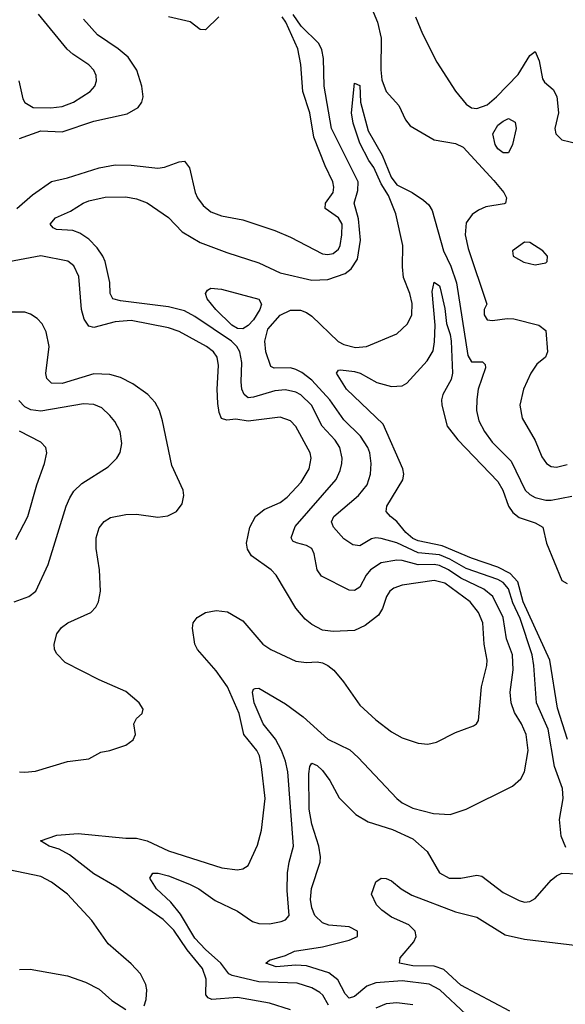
# Model space of a CAD drawing. Header units: inches. Extents: x 1305375 to 1407406, y 744550 to 841633.
# Tile 252 of 256: x 1350750 to 1352804, y 823355 to 827060. Entities that reach past the tile are written whole.
import ezdxf

# ---------------------------------------------------------------- set-up
doc = ezdxf.new("R2010")
doc.units = ezdxf.units.IN
doc.header["$MEASUREMENT"] = 0
doc.layers.add('B3852', color=7, linetype='Continuous')

msp = doc.modelspace()

# ---------------------------------------------------------------- linework, layer by layer
at = {"layer": 'B3852', "color": 5}
for points, elevation in [([(1350747.4, 826830), (1350762.1, 826762.1), (1350770, 826748.1), (1350800.7, 826730), (1350867.9, 826727.9), (1350910, 826733.8), (1350952.9, 826750), (1351016.1, 826790), (1351032.9, 826810), (1351039.8, 826830), (1351038.5, 826850), (1351029.8, 826870), (1351010, 826890.6), (1350949.9, 826929.9), (1350929.5, 826949.5), (1350820.7, 827080.7)], 1340), ([(1351911.9, 823351.9), (1351890.9, 823390), (1351880, 823400), (1351850, 823417.9), (1351795, 823435), (1351650, 823440.1), (1351550, 823463.2), (1351537.7, 823470), (1351507.3, 823510), (1351450, 823561), (1351410, 823604.2), (1351354.9, 823694.9), (1351319, 823739), (1351265.5, 823790), (1351239.7, 823830), (1351251.1, 823848.9), (1351270.9, 823849.1), (1351310, 823838.8), (1351390, 823807.9), (1351423.9, 823790), (1351486, 823746), (1351570, 823705.3), (1351626.8, 823666.8), (1351650, 823659.5), (1351690, 823657.9), (1351733.7, 823666.3), (1351750, 823672.6), (1351764.1, 823690), (1351757, 823783), (1351758.7, 823850), (1351764, 823890), (1351780.4, 823950), (1351758.8, 824230), (1351750.6, 824270), (1351735.5, 824310), (1351712.6, 824352.6), (1351667.1, 824410), (1351632.1, 824490), (1351626.4, 824530), (1351630, 824541.3), (1351636.4, 824543.6), (1351650, 824544.9), (1351750, 824486), (1351816.7, 824436.7), (1351910, 824352.4), (1351992.3, 824312.3), (1352024, 824284), (1352169.6, 824129.6), (1352190, 824113.8), (1352230, 824093.7), (1352307.3, 824072.7), (1352370, 824069.1), (1352430.6, 824089.4), (1352604.5, 824175.5), (1352636, 824204), (1352649.9, 824230.1), (1352663.8, 824310), (1352655.8, 824370), (1352638.5, 824410), (1352612.7, 824452.7), (1352599.2, 824490), (1352596.4, 824530), (1352606.8, 824613.2), (1352604.4, 824670), (1352582, 824730), (1352569.5, 824810), (1352531.3, 824890), (1352497, 824917), (1352410, 824959.1), (1352363.4, 824990), (1352330, 825006.2), (1352310, 825009.9), (1352250, 825008.8), (1352190, 825025.2), (1352170, 825026.6), (1352110, 825016.1), (1352070.6, 824989.4), (1352054.7, 824970), (1352030, 824925.3), (1352010, 824912.1), (1351990, 824913.4), (1351885.8, 824965.8), (1351869.9, 824990), (1351858, 825050), (1351849.9, 825069.9), (1351830, 825081), (1351791.6, 825091.6), (1351778.4, 825098.4), (1351771.6, 825110), (1351787.4, 825152.6), (1351941.1, 825330), (1351956.3, 825363.7), (1351962.2, 825390), (1351963.7, 825410), (1351954.5, 825450), (1351937.5, 825477.5), (1351889, 825530), (1351848.4, 825610), (1351808.6, 825648.6), (1351790, 825658.9), (1351750, 825667.5), (1351710, 825663.7), (1351630, 825639), (1351610, 825637.3), (1351594.9, 825650), (1351586.5, 825670), (1351583.2, 825696.8), (1351586.9, 825770), (1351578.7, 825810), (1351566.9, 825830), (1351546.9, 825850), (1351410, 825943), (1351370, 825964.6), (1351310, 825979.8), (1351130, 826001.8), (1351101.1, 826010), (1351090.9, 826030), (1351089, 826071), (1351071.9, 826150), (1351063.8, 826170), (1351041.7, 826201.7), (1351010, 826234), (1350977, 826257), (1350950, 826266.1), (1350889, 826270), (1350876.3, 826276.3), (1350865.1, 826290), (1350885.6, 826314.4), (1350941, 826339), (1350989.7, 826370), (1351010, 826377.7), (1351072.1, 826392.1), (1351150, 826393.8), (1351190, 826385.5), (1351230, 826370.2), (1351310, 826316.2), (1351361.4, 826261.4), (1351430, 826221.4), (1351530, 826183.6), (1351650, 826145.5), (1351730, 826107.7), (1351850, 826080.1), (1351910, 826081.9), (1351974.8, 826105.2), (1351997.1, 826122.9), (1352021.2, 826158.8), (1352032.9, 826230), (1352025.1, 826310), (1352008.4, 826370), (1352022.7, 826417.3), (1352023.5, 826450), (1351923.8, 826650), (1351895.6, 826810), (1351893.9, 826913.9), (1351886.9, 826946.9), (1351876.2, 826970), (1351810, 827035.4), (1351779.9, 827079.9)], 1260), ([(1352080.9, 827090), (1352096.9, 827050), (1352110.1, 826989.9), (1352109.1, 826870.9), (1352113, 826833), (1352129.3, 826789.3), (1352177.6, 826737.6), (1352202.6, 826682.6), (1352220, 826660), (1352310, 826608.3), (1352390, 826594), (1352419.8, 826579.8), (1352534.7, 826454.7), (1352572.3, 826410), (1352582.8, 826390), (1352579, 826370), (1352573.2, 826366.8), (1352504.7, 826355.3), (1352476.3, 826343.7), (1352452.6, 826327.4), (1352430, 826295.8), (1352426.4, 826250), (1352438.6, 826198.6), (1352507.7, 825990), (1352498.8, 825970), (1352498, 825950), (1352510, 825930.8), (1352530, 825928), (1352584.8, 825935.3), (1352610, 825934), (1352704, 825910), (1352730.2, 825890), (1352736.5, 825810), (1352728.5, 825790), (1352696.7, 825763.3), (1352674.3, 825730), (1352645.8, 825670), (1352632, 825610), (1352641, 825561), (1352690, 825476.4), (1352714.9, 825414.9), (1352732.4, 825390), (1352750, 825379), (1352770, 825376.2), (1352810, 825386.7)], 1260), ([(1350739.4, 826350), (1350799.2, 826400.8), (1350870, 826451.5), (1350930, 826464.8), (1351050, 826502.6), (1351110, 826513.9), (1351170, 826513), (1351270, 826501.6), (1351295, 826505), (1351350, 826525.4), (1351370, 826527.6), (1351390, 826503), (1351410.1, 826410.1), (1351419.3, 826390), (1351440.2, 826360.2), (1351470, 826337.1), (1351510, 826322.1), (1351590, 826307.1), (1351710, 826266.8), (1351770, 826241.6), (1351890, 826178.5), (1351910, 826176), (1351930, 826180.2), (1351950, 826196.9), (1351956, 826210), (1351963.2, 826250), (1351964.3, 826290), (1351950, 826313.8), (1351899.9, 826350), (1351901.6, 826370), (1351929.4, 826410), (1351933.1, 826430), (1351928.7, 826450), (1351899.6, 826510), (1351857.3, 826617.3), (1351842.5, 826710), (1351816.3, 826790), (1351808.5, 826891.5), (1351797, 826950), (1351752.5, 827050), (1351737.8, 827070)], 1280), ([(1350750, 826613.1), (1350830, 826642.1), (1350910, 826637.6), (1351030, 826678.5), (1351154.2, 826705.8), (1351195.6, 826730), (1351209.8, 826750), (1351214.4, 826770), (1351209.8, 826810), (1351191.4, 826870), (1351158.8, 826918.8), (1351121.2, 826950), (1351043.3, 827003.2), (1350990, 827062)], 1320), ([(1351499.8, 827070), (1351450, 827021.6), (1351430, 827023.1), (1351391.8, 827051.8), (1351310, 827070.8)], 1280), ([(1352239.3, 827070), (1352266.1, 827006.1), (1352320.6, 826900.6), (1352390, 826790.5), (1352430, 826741.8), (1352450, 826728.4), (1352470, 826725.1), (1352510, 826740.1), (1352544.7, 826770), (1352626.7, 826853.3), (1352670, 826925), (1352690, 826940.3), (1352704.6, 826904.6), (1352717.3, 826837.3), (1352725.1, 826825.1), (1352757.5, 826797.5), (1352771.4, 826771.4), (1352778.5, 826710), (1352764.3, 826650), (1352768, 826630), (1352790, 826607.3), (1352853.3, 826593.3)], 1280), ([(1352805.6, 823945.6), (1352787.6, 823987.6), (1352781.1, 824050), (1352795.8, 824130), (1352792.9, 824167.1), (1352763, 824250), (1352738.5, 824390), (1352694.8, 824490), (1352685.7, 824630), (1352679.1, 824670), (1352633.4, 824806.6), (1352605.8, 824865.8), (1352590, 824918.1), (1352570, 824941.8), (1352550, 824953.6), (1352430, 824994.8), (1352369.5, 825030), (1352330, 825046.2), (1352250, 825053.6), (1352170, 825092), (1352110, 825108.4), (1352090, 825110.4), (1352074, 825106), (1352030, 825079.8), (1352003.4, 825083.4), (1351970, 825106.6), (1351931.5, 825150), (1351923.4, 825170), (1351932.2, 825190), (1352025.6, 825270), (1352058.3, 825310), (1352070.6, 825350), (1352073.1, 825390), (1352067.7, 825430), (1352060.2, 825450), (1352033, 825493), (1351970, 825554), (1351917, 825630), (1351850, 825703.1), (1351812.6, 825732.6), (1351790, 825744.2), (1351770, 825749.9), (1351708.5, 825748.5), (1351695.4, 825755.4), (1351676, 825810), (1351672.8, 825850), (1351684.1, 825895.9), (1351730, 825947.9), (1351770, 825967.3), (1351806.7, 825966.7), (1351830, 825957.7), (1351850, 825944.6), (1351949, 825849), (1351970, 825837.5), (1352013.9, 825826.1), (1352056, 825830), (1352170, 825878.3), (1352210, 825915.3), (1352225.5, 825950), (1352227.6, 825992.4), (1352218.9, 826030), (1352195.1, 826090), (1352191.2, 826130), (1352192.4, 826210), (1352165.5, 826330), (1352138.8, 826398.8), (1352110, 826442.4), (1352083.4, 826503.4), (1352064, 826530), (1352030, 826595.8), (1352004.9, 826670), (1351999.4, 826710), (1352010, 826821), (1352030, 826812), (1352032.3, 826750), (1352061.9, 826641.9), (1352113.8, 826550), (1352147.7, 826467.7), (1352170, 826438.7), (1352226.7, 826410), (1352270, 826381.3), (1352290, 826362.9), (1352301.9, 826341.9), (1352345.3, 826190), (1352372.7, 826132.7), (1352393.7, 826070), (1352436.5, 825796.5), (1352450, 825772.9), (1352492, 825772), (1352502, 825762), (1352503.6, 825750), (1352475.8, 825670), (1352470.2, 825630.2), (1352469.4, 825590), (1352477.8, 825550), (1352499.5, 825510), (1352528.9, 825470), (1352599.3, 825399.3), (1352652.7, 825290), (1352670, 825273.3), (1352690, 825262.4), (1352730, 825252.2), (1352750, 825251.7), (1352827.5, 825267.5)], 1240), ([(1351770, 823334.4), (1351690, 823359.9), (1351570, 823380.6), (1351473.3, 823373.3), (1351459.7, 823379.7), (1351450.4, 823390.4), (1351451.7, 823450), (1351438.9, 823490), (1351380.6, 823560.6), (1351330, 823634.1), (1351290, 823674.4), (1351116.3, 823796.3), (1351030, 823846), (1350938.1, 823918.1), (1350898.9, 823938.9), (1350861.6, 823950), (1350829, 823970), (1350890, 823991.6), (1350970, 823998.5), (1351150, 823979.8), (1351190, 823980.7), (1351230, 823970.1), (1351310, 823933.1), (1351510.7, 823869.3), (1351570, 823860.8), (1351590, 823864.6), (1351610, 823877.1), (1351645.6, 823954.4), (1351659.9, 824010), (1351674.7, 824130), (1351660.8, 824250), (1351652.3, 824290), (1351643.2, 824310), (1351594, 824370), (1351576, 824450), (1351531.9, 824550), (1351489.9, 824610), (1351419.2, 824690), (1351409.7, 824710), (1351401, 824770), (1351403.5, 824790), (1351418, 824810), (1351450, 824829.4), (1351490, 824837.3), (1351532, 824832), (1351590, 824797.8), (1351664.9, 824710), (1351694.9, 824690), (1351790, 824646.2), (1351830, 824641.3), (1351870, 824643.2), (1351890, 824640.3), (1351910, 824630.3), (1351931.9, 824611.9), (1351968.7, 824568.7), (1352030, 824480.9), (1352090, 824425.5), (1352150, 824380.3), (1352190, 824358), (1352250, 824337.8), (1352285.7, 824334.3), (1352318.6, 824341.4), (1352390, 824377.8), (1352457.5, 824402.5), (1352469.7, 824410.3), (1352477, 824423), (1352488.1, 824550), (1352508.7, 824630), (1352509.3, 824650), (1352497.8, 824710), (1352493.8, 824790), (1352477.3, 824830), (1352445.9, 824870), (1352350, 824939.4), (1352310, 824949.5), (1352190, 824932.1), (1352158.8, 824921.2), (1352143.8, 824910), (1352130.9, 824890), (1352115.3, 824844.7), (1352100.9, 824819.1), (1352050, 824780.7), (1352010, 824762), (1351930, 824758.5), (1351890, 824763.5), (1351850, 824784.2), (1351824.3, 824804.3), (1351790, 824846), (1351715.2, 824970), (1351696.5, 824990), (1351623.2, 825043.2), (1351607.3, 825067.3), (1351603.4, 825090), (1351616.7, 825150), (1351638.2, 825190), (1351670, 825217.4), (1351730, 825243.2), (1351756.9, 825263.1), (1351810, 825319.2), (1351839.9, 825370), (1351847.1, 825410), (1351843.7, 825430), (1351790, 825529.8), (1351770, 825550.6), (1351730, 825564.2), (1351610, 825548.9), (1351563.4, 825556.6), (1351530, 825553.5), (1351510, 825559.7), (1351501.4, 825581.4), (1351495.8, 825615.8), (1351494, 825670), (1351499, 825759), (1351493.8, 825790), (1351480.2, 825810), (1351453.5, 825830), (1351350, 825886.2), (1351310, 825900.4), (1351170, 825927.8), (1351110, 825922.5), (1351030, 825902.2), (1351010, 825907.1), (1350992.7, 825932.7), (1350983.3, 825970), (1350973.1, 826093.1), (1350953.5, 826133.5), (1350931.7, 826151.8), (1350830, 826171.5), (1350710, 826149)], 1280), ([(1352812.1, 824352.1), (1352774.4, 824470), (1352745.7, 824650), (1352645.4, 824870), (1352625.2, 824945.2), (1352595.6, 824975.6), (1352550, 825000.6), (1352450, 825033.5), (1352339.9, 825079.9), (1352250, 825099.3), (1352230, 825107.7), (1352203.3, 825130), (1352170, 825172.2), (1352146, 825190), (1352129.8, 825210), (1352132.5, 825230), (1352192, 825328), (1352195.7, 825350), (1352192.1, 825370), (1352118.5, 825538.5), (1351980.3, 825670), (1351943.1, 825730), (1351950, 825741.6), (1351957.6, 825742.4), (1352010, 825735.8), (1352031.6, 825730), (1352094.4, 825694.4), (1352150, 825680.1), (1352190, 825682.6), (1352207.1, 825692.9), (1352284.1, 825775.9), (1352306, 825814), (1352311.8, 825848.2), (1352313.7, 825910), (1352302.5, 826037.5), (1352310, 826072.4), (1352330, 826058.9), (1352332.8, 826050), (1352350, 825972.7), (1352356.4, 825916.4), (1352370, 825876), (1352373.6, 825850), (1352379.2, 825730), (1352373.4, 825706.6), (1352342.9, 825650), (1352337.7, 825630), (1352338.3, 825610), (1352359.1, 825530), (1352399.1, 825479.1), (1352550, 825322.5), (1352568.6, 825290), (1352590.1, 825230.1), (1352605.7, 825205.7), (1352630, 825187.3), (1352690, 825167), (1352718.9, 825150), (1352732.4, 825090), (1352790, 824950.2), (1352810, 824939.1)], 1220), ([(1350750, 824230.2), (1350770, 824228.4), (1350810, 824232.9), (1350930, 824269.2), (1351010, 824278.6), (1351056, 824304), (1351090, 824310.2), (1351149.5, 824330), (1351177, 824350), (1351186, 824370), (1351180.4, 824410), (1351190, 824430.4), (1351211.8, 824450), (1351214.5, 824465.5), (1351200.5, 824490), (1351150, 824532.5), (1351050, 824575.7), (1350921.6, 824641.6), (1350890, 824673.3), (1350881.6, 824690), (1350880.2, 824710), (1350890.6, 824749.4), (1350907.3, 824772.7), (1350931.5, 824790), (1351018, 824830), (1351036.8, 824850), (1351047.4, 824870), (1351054.4, 824910), (1351050.6, 824990), (1351038.3, 825070), (1351038.7, 825110), (1351050, 825148.4), (1351068.2, 825171.8), (1351092.7, 825187.3), (1351150, 825198), (1351190, 825199.6), (1351270, 825187.9), (1351307.3, 825192.7), (1351340.7, 825210), (1351361.8, 825238.2), (1351368.2, 825270), (1351365.1, 825290), (1351323, 825383), (1351288.3, 825550), (1351275.9, 825590), (1351259.6, 825619.6), (1351232.4, 825650), (1351176.4, 825690), (1351130, 825713.9), (1351090, 825724.4), (1351030, 825727.3), (1350910, 825691.6), (1350870, 825691.8), (1350852.7, 825710), (1350848.8, 825728.8), (1350861.6, 825830), (1350850, 825885.4), (1350835, 825915), (1350815.7, 825935.7), (1350791.6, 825951.6), (1350770, 825959.3), (1350710, 825959.9)], 1320), ([(1350729.9, 824870.1), (1350784.2, 824890), (1350810.9, 824910), (1350857.8, 825010), (1350924.7, 825230), (1350938.7, 825261.3), (1350954.5, 825285.5), (1350984.8, 825315.2), (1351083, 825377), (1351116.4, 825410), (1351128.1, 825431.9), (1351135, 825465), (1351128.8, 825510), (1351108.5, 825548.5), (1351090, 825570.9), (1351059.1, 825599.1), (1351030, 825612.5), (1350990, 825614.7), (1350830, 825587), (1350792.4, 825592.4), (1350770, 825603.2), (1350746.9, 825626.9)], 1340), ([(1350735.6, 825104.4), (1350781.6, 825190), (1350814.9, 825310), (1350844.1, 825390), (1350852.3, 825430), (1350848.3, 825450), (1350829.7, 825470), (1350750, 825511.1)], 1360), ([(1352430, 823317.5), (1352331.1, 823410), (1352291.4, 823431.4), (1352190, 823443.5), (1352090, 823436), (1352056.6, 823423.4), (1352010, 823384.4), (1351990, 823378.7), (1351974.8, 823394.8), (1351947.9, 823447.9), (1351914.3, 823474.3), (1351830, 823499.7), (1351790, 823502.7), (1351715.7, 823495.7), (1351676.2, 823510), (1351690, 823521.3), (1351750, 823539), (1351784.5, 823555.5), (1351890, 823571.6), (1351990, 823596), (1352022, 823610), (1352021.1, 823630), (1351990, 823646.2), (1351913.4, 823653.4), (1351890, 823661.8), (1351861.5, 823690), (1351850, 823718.7), (1351845.3, 823750), (1351848.6, 823791.4), (1351880.5, 823890), (1351882.9, 823910), (1351876.6, 823950), (1351850, 824033), (1351840.3, 824090), (1351837.8, 824222.2), (1351841.6, 824250), (1351850, 824263.1), (1351870, 824254.3), (1351890, 824235.4), (1351917, 824197), (1351952.1, 824132.1), (1352015.6, 824070), (1352061.3, 824041.3), (1352153.1, 824013.1), (1352230, 823978.3), (1352283.5, 823930), (1352330, 823850.3), (1352366, 823830), (1352410, 823829.5), (1352470, 823840.9), (1352490, 823838), (1352570, 823775.9), (1352630, 823745.3), (1352650, 823739.5), (1352670, 823742), (1352690, 823754), (1352750, 823822.4), (1352770, 823838.4), (1352790, 823848.2), (1352850, 823846.4)], 1240), ([(1351218.7, 823350), (1351226.2, 823373.8), (1351228.6, 823410), (1351225.6, 823430), (1351205.3, 823470), (1351170, 823507.4), (1351082.9, 823582.9), (1351021.8, 823670), (1350930, 823769.9), (1350870, 823814.7), (1350830, 823836.4), (1350710, 823861.3)], 1320), ([(1352595.4, 823330), (1352410, 823427.9), (1352346.5, 823486.5), (1352310, 823498.4), (1352230, 823500.1), (1352179.3, 823510), (1352181.6, 823530), (1352234, 823590), (1352241.8, 823610), (1352238.2, 823630), (1352214.2, 823654.2), (1352150, 823683.4), (1352112.8, 823710), (1352093.3, 823730), (1352074.5, 823770), (1352090, 823816.3), (1352110, 823830.4), (1352130, 823828.4), (1352150, 823819.5), (1352186.4, 823790), (1352226.5, 823766.5), (1352390, 823703.2), (1352470, 823682.8), (1352576.8, 823616.8), (1352650, 823600.5), (1352850, 823576.2)], 1220), ([(1350750, 823486.7), (1350790, 823487), (1350930, 823462.6), (1350998.4, 823438.4), (1351050, 823412.2), (1351097.6, 823370), (1351150, 823335.6)], 1320), ([(1352230, 823352.7), (1352170, 823360.5), (1352130, 823356.5), (1352090, 823340.2)], 1260)]:
    msp.add_lwpolyline(points, dxfattribs=dict(at, elevation=elevation))
for points, elevation in [([(1352570, 826558.4), (1352550, 826574), (1352539.5, 826590), (1352530.7, 826630), (1352550, 826662.4), (1352570, 826678.6), (1352590, 826687.6), (1352614.6, 826674.6), (1352618.9, 826650), (1352605, 826590), (1352590, 826558.9)], 1260), ([(1352650, 826222.9), (1352604.9, 826190), (1352607.7, 826170), (1352647.3, 826147.3), (1352690, 826137.1), (1352730, 826144.9), (1352735.1, 826150), (1352736.2, 826170), (1352718.4, 826190), (1352670, 826221.6)], 1280), ([(1351590, 825897.3), (1351570, 825898.4), (1351549, 825910), (1351488.1, 825970), (1351456.2, 826010), (1351449.8, 826030), (1351457.3, 826042.8), (1351470, 826050.2), (1351510, 826046.4), (1351650, 826007.9), (1351660.5, 825990), (1351654.1, 825970), (1351629.6, 825930), (1351610, 825908.9)], 1240)]:
    msp.add_lwpolyline(points, close=True, dxfattribs=dict(at, elevation=elevation))

doc.saveas('drawing.dxf')
